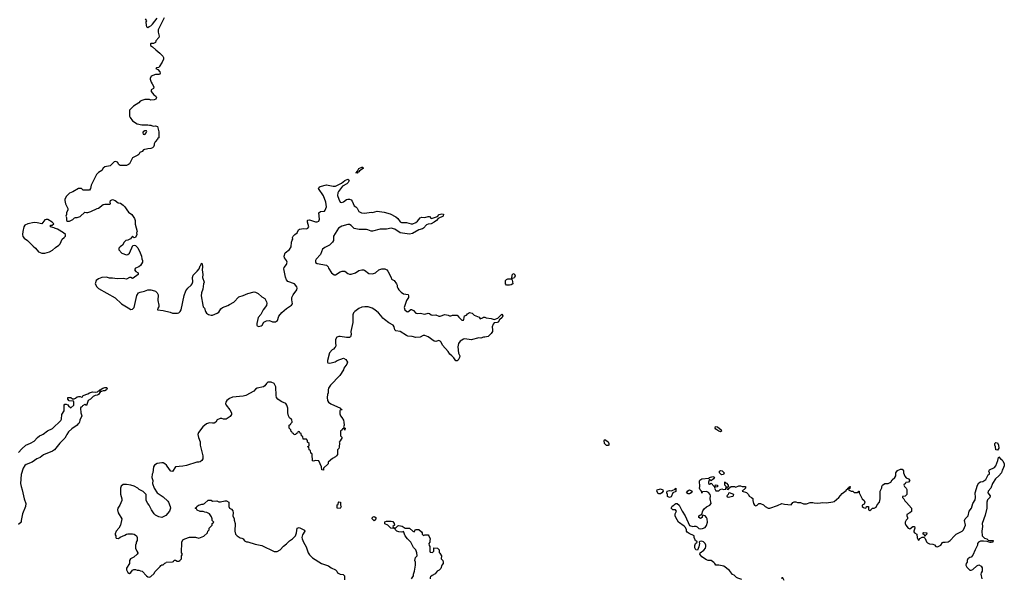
# Model space of a CAD drawing. Header units: inches. Extents: x 2473073 to 2657680, y 705365 to 849016.
# Tile 21 of 151: x 2554384 to 2567179, y 734618 to 741884. Entities that reach past the tile are written whole.
import ezdxf

# ---------------------------------------------------------------- set-up
doc = ezdxf.new("R2010")
doc.units = ezdxf.units.IN
doc.header["$MEASUREMENT"] = 0
for name, color, linetype in [('C5753', 7, 'Continuous'), ('C5754', 7, 'Continuous'), ('C5763', 7, 'Continuous')]:
    doc.layers.add(name, color=color, linetype=linetype)

msp = doc.modelspace()

# ---------------------------------------------------------------- linework, layer by layer
at = {"layer": 'C5753', "color": 5}
for points, elevation in [([(2555578, 740000), (2555559, 739981), (2555490, 739969), (2555468, 739952), (2555450, 739922), (2555410, 739897), (2555383, 739870), (2555314, 739730), (2555305, 739690), (2555290, 739666), (2555210, 739668), (2555187, 739687), (2555150, 739688), (2555074, 739646), (2555030, 739629), (2554991, 739590), (2554971, 739550), (2554971, 739530), (2554981, 739490), (2555011, 739429), (2555011, 739409), (2554992, 739370), (2554992, 739350), (2554985, 739330), (2554992, 739310), (2554993, 739273), (2555004, 739264), (2555030, 739262), (2555074, 739286), (2555095, 739305), (2555110, 739311), (2555130, 739311), (2555170, 739326), (2555230, 739382), (2555250, 739374), (2555270, 739374), (2555310, 739387), (2555390, 739426), (2555409, 739431), (2555470, 739479), (2555490, 739486), (2555556, 739484), (2555566, 739490), (2555558, 739510), (2555562, 739530), (2555590, 739547), (2555625, 739530), (2555662, 739502), (2555696, 739496), (2555730, 739472), (2555750, 739451), (2555775, 739410), (2555800, 739380), (2555841, 739350), (2555877, 739297), (2555886, 739270), (2555886, 739226), (2555911, 739130), (2555904, 739110), (2555907, 739090), (2555891, 739049), (2555870, 739046), (2555850, 739066), (2555825, 739035), (2555790, 739015), (2555762, 739010), (2555742, 738990), (2555722, 738950), (2555690, 738929), (2555671, 738910), (2555671, 738890), (2555710, 738845), (2555773, 738827), (2555790, 738831), (2555812, 738848), (2555855, 738945), (2555870, 738952), (2555890, 738946), (2555918, 738918), (2555951, 738850), (2555965, 738810), (2555970, 738774), (2555981, 738750), (2555981, 738730), (2555954, 738686), (2555931, 738669), (2555888, 738652), (2555874, 738630), (2555892, 738610), (2555922, 738590), (2555922, 738570), (2555860, 738520), (2555850, 738518), (2555830, 738529), (2555810, 738529), (2555770, 738509), (2555730, 738519), (2555650, 738514), (2555590, 738522), (2555550, 738522), (2555510, 738535), (2555450, 738529), (2555410, 738515), (2555378, 738490), (2555365, 738450), (2555385, 738410), (2555410, 738386), (2555626, 738266), (2555709, 738189), (2555794, 738134), (2555830, 738116), (2555850, 738119), (2555870, 738141), (2555905, 738295), (2555929, 738331), (2555950, 738341), (2556006, 738354), (2556051, 738371), (2556090, 738371), (2556137, 738357), (2556150, 738352), (2556171, 738331), (2556184, 738304), (2556178, 738230), (2556191, 738171), (2556191, 738150), (2556178, 738130), (2556174, 738110), (2556250, 738102), (2556338, 738078), (2556370, 738065), (2556434, 738066), (2556450, 738070), (2556470, 738087), (2556481, 738110), (2556522, 738298), (2556544, 738356), (2556569, 738391), (2556612, 738430), (2556627, 738450), (2556634, 738474), (2556629, 738531), (2556639, 738561), (2556690, 738611), (2556715, 738645), (2556730, 738682), (2556738, 738690), (2556742, 738710), (2556750, 738718), (2556756, 738710), (2556761, 738670), (2556757, 738630), (2556762, 738570), (2556759, 738530), (2556782, 738470), (2556771, 738449), (2556763, 738377), (2556746, 738330), (2556744, 738290), (2556763, 738170), (2556770, 738151), (2556785, 738130), (2556797, 738090), (2556810, 738067), (2556838, 738050), (2556870, 738039), (2556890, 738041), (2556950, 738067), (2556970, 738081), (2556998, 738122), (2557018, 738142), (2557090, 738165), (2557110, 738181), (2557168, 738210), (2557230, 738278), (2557290, 738296), (2557350, 738323), (2557430, 738343), (2557450, 738339), (2557483, 738323), (2557530, 738278), (2557570, 738256), (2557593, 738213), (2557596, 738196), (2557592, 738168), (2557547, 738110), (2557519, 738050), (2557485, 738010), (2557467, 737930), (2557466, 737910), (2557470, 737902), (2557490, 737891), (2557520, 737900), (2557533, 737910), (2557555, 737950), (2557590, 737968), (2557630, 737970), (2557670, 737956), (2557710, 737955), (2557734, 737970), (2557752, 738028), (2557790, 738075), (2557850, 738126), (2557915, 738170), (2557929, 738190), (2557919, 738239), (2557922, 738270), (2557937, 738303), (2557985, 738370), (2557989, 738390), (2557985, 738410), (2557955, 738450), (2557870, 738477), (2557850, 738501), (2557836, 738536), (2557816, 738644), (2557821, 738659), (2557850, 738698), (2557859, 738730), (2557853, 738750), (2557827, 738787), (2557821, 738810), (2557835, 738850), (2557890, 738896), (2557912, 738928), (2557916, 738990), (2557924, 739016), (2557934, 739030), (2557929, 739050), (2557938, 739070), (2557958, 739090), (2557989, 739111), (2558009, 739150), (2558022, 739158), (2558070, 739167), (2558110, 739164), (2558130, 739171), (2558143, 739190), (2558125, 739250), (2558124, 739270), (2558130, 739278), (2558150, 739279), (2558230, 739254), (2558250, 739254), (2558270, 739264), (2558278, 739290), (2558270, 739372), (2558293, 739387), (2558345, 739395), (2558355, 739405), (2558370, 739450), (2558364, 739510), (2558333, 739593), (2558269, 739690), (2558274, 739706), (2558287, 739713), (2558370, 739736), (2558458, 739718), (2558490, 739720), (2558564, 739756), (2558608, 739792), (2558650, 739810), (2558661, 739801), (2558665, 739790), (2558654, 739766), (2558633, 739747), (2558580, 739720), (2558526, 739650), (2558518, 739630), (2558516, 739596), (2558530, 739551), (2558550, 739511), (2558570, 739507), (2558590, 739515), (2558630, 739543), (2558650, 739551), (2558670, 739551), (2558690, 739541), (2558704, 739524), (2558730, 739462), (2558752, 739450), (2558770, 739432), (2558791, 739390), (2558826, 739370), (2558870, 739366), (2558950, 739379), (2558970, 739376), (2559030, 739394), (2559120, 739380), (2559198, 739358), (2559270, 739319), (2559297, 739297), (2559330, 739255), (2559346, 739246), (2559410, 739248), (2559473, 739227), (2559493, 739227), (2559533, 739247), (2559555, 739265), (2559590, 739305), (2559610, 739315), (2559650, 739311), (2559690, 739325), (2559704, 739324), (2559710, 739322), (2559730, 739298), (2559750, 739301), (2559814, 739326), (2559835, 739350), (2559870, 739359), (2559890, 739354), (2559885, 739330), (2559824, 739296), (2559799, 739270), (2559770, 739249), (2559730, 739229), (2559690, 739226), (2559670, 739217), (2559630, 739170), (2559618, 739162), (2559570, 739149), (2559490, 739103), (2559450, 739092), (2559330, 739110), (2559258, 739158), (2559210, 739170), (2559150, 739160), (2559070, 739161), (2558970, 739133), (2558950, 739133), (2558910, 739149), (2558890, 739153), (2558794, 739154), (2558750, 739162), (2558730, 739169), (2558690, 739209), (2558670, 739218), (2558650, 739218), (2558570, 739197), (2558528, 739170), (2558461, 739070), (2558461, 739010), (2558451, 738990), (2558411, 738950), (2558350, 738921), (2558321, 738899), (2558291, 738830), (2558236, 738770), (2558228, 738750), (2558230, 738726), (2558250, 738711), (2558371, 738691), (2558391, 738671), (2558398, 738650), (2558438, 738590), (2558470, 738566), (2558490, 738566), (2558550, 738606), (2558575, 738615), (2558610, 738611), (2558650, 738583), (2558670, 738575), (2558690, 738575), (2558749, 738591), (2558790, 738621), (2558830, 738631), (2558850, 738631), (2558865, 738625), (2558923, 738583), (2558970, 738578), (2559009, 738591), (2559049, 738631), (2559090, 738645), (2559130, 738642), (2559154, 738630), (2559170, 738614), (2559211, 738531), (2559214, 738510), (2559251, 738491), (2559282, 738450), (2559291, 738431), (2559291, 738410), (2559298, 738390), (2559310, 738372), (2559340, 738340), (2559370, 738318), (2559431, 738310), (2559438, 738290), (2559436, 738270), (2559411, 738230), (2559381, 738139), (2559387, 738110), (2559414, 738090), (2559430, 738086), (2559466, 738114), (2559475, 738115), (2559503, 738103), (2559530, 738066), (2559550, 738063), (2559590, 738067), (2559650, 738055), (2559690, 738066), (2559710, 738061), (2559730, 738045), (2559750, 738041), (2559790, 738046), (2559830, 738027), (2559850, 738027), (2559910, 738051), (2559950, 738042), (2559970, 738032), (2559987, 738033), (2560000, 738038)], 60), ([(2555797, 740000), (2555772, 739988), (2555688, 739988), (2555676, 739996), (2555674, 740000)], 60), ([(2560000, 737510), (2559973, 737533), (2559950, 737569), (2559878, 737650), (2559862, 737690), (2559850, 737702), (2559830, 737709), (2559790, 737699), (2559770, 737701), (2559690, 737759), (2559650, 737775), (2559626, 737774), (2559590, 737753), (2559530, 737749), (2559483, 737763), (2559430, 737769), (2559410, 737776), (2559330, 737830), (2559270, 737836), (2559258, 737850), (2559252, 737890), (2559238, 737910), (2559181, 737941), (2559124, 737984), (2559102, 738002), (2559077, 738037), (2559046, 738070), (2558998, 738110), (2558966, 738130), (2558913, 738147), (2558871, 738149), (2558830, 738145), (2558790, 738129), (2558738, 738090), (2558721, 738070), (2558715, 738045), (2558714, 737946), (2558686, 737830), (2558691, 737789), (2558682, 737758), (2558671, 737749), (2558631, 737749), (2558550, 737764), (2558530, 737763), (2558506, 737754), (2558490, 737726), (2558487, 737670), (2558491, 737649), (2558486, 737630), (2558481, 737619), (2558461, 737599), (2558445, 737590), (2558411, 737550), (2558383, 737450), (2558385, 737430), (2558390, 737422), (2558410, 737416), (2558430, 737419), (2558485, 737435), (2558510, 737451), (2558590, 737482), (2558624, 737464), (2558642, 737430), (2558635, 737405), (2558598, 737350), (2558591, 737330), (2558545, 737255), (2558425, 737130), (2558398, 737090), (2558391, 737070), (2558391, 737030), (2558385, 737010), (2558381, 736970), (2558385, 736930), (2558398, 736910), (2558428, 736888), (2558552, 736832), (2558558, 736818), (2558573, 736813), (2558570, 736808), (2558550, 736806), (2558544, 736796), (2558544, 736756), (2558552, 736730), (2558571, 736711), (2558590, 736674), (2558598, 736650), (2558602, 736610), (2558594, 736590), (2558598, 736578), (2558612, 736570), (2558610, 736546), (2558602, 736562), (2558590, 736566), (2558578, 736562), (2558573, 736547), (2558554, 736530), (2558554, 736470), (2558574, 736450), (2558550, 736406), (2558534, 736390), (2558538, 736378), (2558537, 736323), (2558530, 736306), (2558514, 736290), (2558514, 736230), (2558502, 736210), (2558490, 736198), (2558450, 736178), (2558394, 736130), (2558393, 736107), (2558334, 736050), (2558334, 736030), (2558330, 736026), (2558309, 736030), (2558307, 736067), (2558270, 736146), (2558230, 736149), (2558202, 736142), (2558187, 736147), (2558186, 736230), (2558182, 736242), (2558167, 736247), (2558162, 736282), (2558146, 736290), (2558142, 736322), (2558126, 736330), (2558142, 736338), (2558146, 736350), (2558146, 736370), (2558126, 736390), (2558126, 736410), (2558110, 736426), (2558067, 736427), (2558062, 736462), (2558046, 736470), (2558042, 736502), (2558027, 736507), (2558022, 736522), (2558010, 736526), (2557998, 736522), (2557993, 736507), (2557978, 736502), (2557973, 736487), (2557950, 736486), (2557942, 736502), (2557930, 736506), (2557922, 736522), (2557910, 736526), (2557906, 736550), (2557886, 736570), (2557886, 736610), (2557902, 736618), (2557906, 736630), (2557926, 736650), (2557922, 736682), (2557910, 736686), (2557890, 736706), (2557878, 736730), (2557869, 736770), (2557869, 736831), (2557857, 736870), (2557841, 736890), (2557790, 736912), (2557767, 736927), (2557739, 736950), (2557723, 736970), (2557715, 736995), (2557713, 737110), (2557690, 737152), (2557650, 737168), (2557610, 737170), (2557590, 737152), (2557570, 737123), (2557552, 737108), (2557471, 737089), (2557450, 737077), (2557428, 737052), (2557323, 736997), (2557290, 736987), (2557150, 736974), (2557110, 736958), (2557075, 736930), (2557062, 736910), (2557060, 736890), (2557068, 736868), (2557116, 736810), (2557138, 736770), (2557138, 736750), (2557117, 736723), (2557067, 736687), (2557033, 736687), (2557010, 736698), (2556990, 736698), (2556950, 736678), (2556932, 736650), (2556910, 736635), (2556890, 736634), (2556850, 736641), (2556810, 736629), (2556765, 736590), (2556707, 736513), (2556701, 736490), (2556707, 736450), (2556730, 736394), (2556731, 736350), (2556766, 736210), (2556765, 736170), (2556752, 736150), (2556730, 736135), (2556710, 736129), (2556687, 736127), (2556550, 736084), (2556505, 736075), (2556410, 736069), (2556370, 736009), (2556350, 736013), (2556330, 736033), (2556290, 736089), (2556270, 736109), (2556250, 736118), (2556230, 736121), (2556169, 736111), (2556136, 736090), (2556123, 736070), (2556115, 735990), (2556107, 735973), (2556101, 735930), (2556116, 735890), (2556111, 735850), (2556131, 735790), (2556171, 735730), (2556250, 735676), (2556310, 735622), (2556318, 735610), (2556338, 735550), (2556342, 735530), (2556331, 735490), (2556284, 735436), (2556230, 735409), (2556190, 735418), (2556150, 735438), (2556130, 735458), (2556095, 735510), (2556068, 735570), (2556048, 735590), (2556028, 735628), (2556027, 735707), (2555990, 735748), (2555935, 735775), (2555918, 735790), (2555870, 735818), (2555828, 735828), (2555770, 735838), (2555730, 735838), (2555704, 735816), (2555696, 735790), (2555692, 735712), (2555711, 735651), (2555711, 735630), (2555686, 735570), (2555658, 735530), (2555656, 735510), (2555665, 735470), (2555711, 735390), (2555692, 735310), (2555672, 735270), (2555638, 735230), (2555625, 735195), (2555625, 735185), (2555634, 735170), (2555634, 735150), (2555638, 735138), (2555670, 735134), (2555688, 735152), (2555750, 735178), (2555770, 735191), (2555790, 735198), (2555850, 735198), (2555871, 735191), (2555902, 735170), (2555912, 735148), (2555911, 735110), (2555898, 735090), (2555898, 735070), (2555891, 735050), (2555891, 735010), (2555905, 734970), (2555918, 734950), (2555917, 734943), (2555912, 734930), (2555867, 734893), (2555822, 734870), (2555812, 734850), (2555812, 734810), (2555771, 734750), (2555771, 734730), (2555790, 734692), (2555810, 734682), (2555828, 734692), (2555850, 734722), (2555868, 734732), (2555890, 734732), (2555910, 734722), (2555930, 734722), (2555953, 734713), (2555974, 734710), (2556032, 734650), (2556050, 734638), (2556070, 734632), (2556090, 734642), (2556130, 734682), (2556138, 734702), (2556208, 734770), (2556216, 734784), (2556230, 734792), (2556250, 734794), (2556270, 734814), (2556282, 734818), (2556286, 734830), (2556370, 734834), (2556382, 734838), (2556390, 734854), (2556410, 734854), (2556430, 734842), (2556450, 734842), (2556466, 734850), (2556486, 734870), (2556486, 734910), (2556498, 734930), (2556488, 734950), (2556489, 735090), (2556503, 735117), (2556529, 735131), (2556590, 735151), (2556670, 735151), (2556710, 735138), (2556776, 735164), (2556826, 735210), (2556828, 735232), (2556846, 735250), (2556846, 735270), (2556886, 735310), (2556886, 735330), (2556906, 735350), (2556886, 735370), (2556886, 735390), (2556876, 735416), (2556850, 735458), (2556816, 735476), (2556790, 735478), (2556770, 735488), (2556728, 735488), (2556690, 735506), (2556682, 735522), (2556666, 735530), (2556682, 735538), (2556686, 735550), (2556706, 735570), (2556727, 735573), (2556750, 735582), (2556770, 735582), (2556786, 735590), (2556833, 735633), (2556870, 735634), (2556890, 735622), (2556944, 735624), (2556970, 735614), (2556994, 735614), (2557050, 735627), (2557070, 735626), (2557102, 735610), (2557102, 735550), (2557112, 735532), (2557137, 735517), (2557155, 735495), (2557158, 735470), (2557152, 735430), (2557171, 735391), (2557172, 735372), (2557185, 735330), (2557178, 735230), (2557190, 735194), (2557212, 735170), (2557250, 735145), (2557270, 735142), (2557290, 735132), (2557306, 735106), (2557330, 735092), (2557350, 735091), (2557443, 735063), (2557530, 735046), (2557690, 734966), (2557730, 734966), (2557768, 734990), (2557810, 735038), (2557852, 735068), (2557890, 735106), (2557929, 735130), (2557968, 735170), (2557982, 735210), (2557989, 735271), (2558017, 735277), (2558084, 735244), (2558091, 735230), (2558057, 735183), (2558051, 735150), (2558055, 735130), (2558071, 735090), (2558106, 735026), (2558131, 734950), (2558150, 734925), (2558190, 734886), (2558305, 734810), (2558399, 734779), (2558433, 734753), (2558490, 734726), (2558506, 734710), (2558516, 734690), (2558530, 734679), (2558550, 734671), (2558587, 734667), (2558606, 734650), (2558604, 734596)], 60), ([(2554370, 736253), (2554410, 736301), (2554464, 736350), (2554524, 736376), (2554570, 736403), (2554615, 736450), (2554642, 736470), (2554670, 736486), (2554690, 736491), (2554745, 736535), (2554812, 736568), (2554918, 736670), (2554927, 736690), (2554933, 736747), (2554962, 736798), (2554962, 736870), (2554970, 736882), (2554990, 736882), (2555010, 736874), (2555020, 736860), (2555050, 736834), (2555086, 736870), (2555086, 736910), (2555082, 736922), (2555027, 736927), (2555009, 736949), (2555010, 736971), (2555050, 736971), (2555070, 736954), (2555090, 736954), (2555110, 736962), (2555130, 736978), (2555150, 736982), (2555170, 736982), (2555190, 736974), (2555202, 736978), (2555210, 736994), (2555270, 737018), (2555290, 737031), (2555330, 737045), (2555370, 737041), (2555395, 737045), (2555410, 737058), (2555422, 737058), (2555428, 737070), (2555466, 737090), (2555490, 737098), (2555510, 737098), (2555522, 737090), (2555514, 737070), (2555490, 737058), (2555470, 737058), (2555448, 737048), (2555432, 737048), (2555410, 737008), (2555390, 736998), (2555365, 736995), (2555337, 736983), (2555302, 736950), (2555272, 736930), (2555253, 736867), (2555230, 736878), (2555200, 736860), (2555190, 736846), (2555178, 736842), (2555174, 736830), (2555178, 736770), (2555191, 736730), (2555165, 736675), (2555162, 736650), (2555152, 736630), (2555138, 736622), (2555130, 736609), (2555060, 736560), (2555018, 736522), (2554995, 736490), (2554990, 736470), (2554970, 736439), (2554904, 736376), (2554837, 736290), (2554811, 736270), (2554695, 736225), (2554650, 736190), (2554607, 736173), (2554547, 736130), (2554470, 736099), (2554450, 736084), (2554428, 736050), (2554405, 735970), (2554394, 735850), (2554402, 735810), (2554418, 735770), (2554442, 735650), (2554464, 735590), (2554460, 735550), (2554422, 735458), (2554402, 735370), (2554402, 735350), (2554370, 735319)], 40), ([(2559475, 734610), (2559502, 734650), (2559502, 734670), (2559515, 734710), (2559528, 734790), (2559528, 734830), (2559518, 734850), (2559529, 734890), (2559549, 734910), (2559545, 734950), (2559533, 734990), (2559500, 735020), (2559466, 735086), (2559422, 735130), (2559395, 735170), (2559370, 735226), (2559350, 735218), (2559310, 735222), (2559286, 735230), (2559266, 735250), (2559262, 735262), (2559247, 735267), (2559209, 735269), (2559168, 735308), (2559130, 735326), (2559127, 735353), (2559150, 735362), (2559210, 735362), (2559235, 735355), (2559252, 735332), (2559254, 735310), (2559234, 735290), (2559238, 735278), (2559250, 735274), (2559270, 735274), (2559298, 735302), (2559310, 735305), (2559354, 735294), (2559392, 735272), (2559450, 735271), (2559494, 735230), (2559510, 735222), (2559528, 735252), (2559570, 735252), (2559604, 735224), (2559614, 735210), (2559614, 735190), (2559630, 735174), (2559650, 735182), (2559690, 735182), (2559702, 735170), (2559718, 735130), (2559712, 735110), (2559712, 735088), (2559702, 735070), (2559704, 735044), (2559714, 735030), (2559714, 734970), (2559718, 734958), (2559750, 734954), (2559766, 734970), (2559767, 735013), (2559814, 735010), (2559834, 734990), (2559833, 734953), (2559844, 734944), (2559865, 734910), (2559862, 734870), (2559882, 734850), (2559885, 734830), (2559885, 734810), (2559871, 734790), (2559855, 734745), (2559837, 734723), (2559810, 734709), (2559782, 734678), (2559744, 734656), (2559723, 734637), (2559718, 734630), (2559718, 734610)], 60)]:
    msp.add_lwpolyline(points, dxfattribs=dict(at, elevation=elevation))
at = {"layer": 'C5753', "color": 5, "elevation": 60}
for points in [[(2558770, 739887), (2558750, 739890), (2558763, 739897), (2558765, 739910), (2558778, 739922), (2558793, 739950), (2558830, 739965), (2558844, 739964), (2558847, 739950), (2558800, 739920), (2558790, 739906), (2558778, 739902)], [(2554730, 739286), (2554710, 739279), (2554670, 739230), (2554610, 739243), (2554570, 739244), (2554490, 739229), (2554450, 739213), (2554439, 739190), (2554423, 739130), (2554419, 739090), (2554425, 739065), (2554443, 739043), (2554487, 739010), (2554557, 738937), (2554591, 738910), (2554630, 738865), (2554670, 738846), (2554710, 738845), (2554770, 738865), (2554810, 738885), (2554850, 738921), (2554894, 738950), (2554909, 738970), (2554935, 739030), (2554962, 739050), (2554979, 739070), (2554979, 739090), (2554952, 739112), (2554877, 739157), (2554838, 739170), (2554830, 739178), (2554786, 739190), (2554786, 739210), (2554808, 739212), (2554826, 739230), (2554808, 739250), (2554750, 739285)], [(2558550, 735528), (2558508, 735530), (2558508, 735572), (2558522, 735578), (2558526, 735610), (2558530, 735614), (2558554, 735610), (2558554, 735570), (2558562, 735550)], [(2558990, 735366), (2558966, 735390), (2558970, 735414), (2558990, 735422), (2559014, 735410), (2559014, 735390)]]:
    msp.add_lwpolyline(points, close=True, dxfattribs=at)
at = {"layer": 'C5754', "color": 5, "elevation": 60}
for points in [[(2556263, 741910), (2556184, 741750), (2556182, 741722), (2556198, 741670), (2556192, 741650), (2556154, 741610), (2556150, 741586), (2556124, 741576), (2556090, 741575), (2556085, 741570), (2556085, 741550), (2556111, 741531), (2556151, 741490), (2556206, 741450), (2556245, 741410), (2556252, 741390), (2556252, 741370), (2556235, 741330), (2556198, 741270), (2556190, 741262), (2556162, 741258), (2556154, 741250), (2556177, 741237), (2556205, 741205), (2556211, 741189), (2556205, 741175), (2556191, 741169), (2556150, 741169), (2556094, 741150), (2556080, 741120), (2556078, 741110), (2556091, 741070), (2556106, 741050), (2556125, 741010), (2556122, 740990), (2556094, 740970), (2556092, 740950), (2556127, 740907), (2556152, 740890), (2556162, 740870), (2556152, 740850), (2556130, 740842), (2556090, 740839), (2556070, 740844), (2556010, 740844), (2555983, 740837), (2555950, 740822), (2555930, 740802), (2555862, 740758), (2555812, 740708), (2555811, 740630), (2555818, 740610), (2555851, 740570), (2555910, 740531), (2555970, 740518), (2556050, 740518), (2556070, 740511), (2556090, 740511), (2556120, 740500), (2556150, 740502), (2556173, 740493), (2556193, 740427), (2556193, 740353), (2556190, 740346), (2556178, 740342), (2556174, 740330), (2556144, 740296), (2556132, 740270), (2556132, 740250), (2556122, 740230), (2556110, 740218), (2556090, 740208), (2556050, 740206), (2556030, 740198), (2556004, 740196), (2555994, 740190), (2555974, 740170), (2555945, 740155), (2555932, 740130), (2555920, 740120), (2555850, 740089), (2555813, 740007), (2555797, 740000)], [(2556013, 741893), (2556032, 741870), (2556025, 741855), (2556026, 741810), (2556032, 741792), (2556050, 741782), (2556065, 741795), (2556090, 741805), (2556110, 741824), (2556170, 741903)], [(2555674, 740000), (2555655, 740030), (2555630, 740039), (2555610, 740033), (2555578, 740000)]]:
    msp.add_lwpolyline(points, dxfattribs=at)
msp.add_lwpolyline([(2556030, 740438), (2556010, 740438), (2555990, 740426), (2555986, 740410), (2555990, 740394), (2556010, 740392), (2556028, 740410), (2556038, 740430)], close=True, dxfattribs=at)
at = {"layer": 'C5763', "color": 5, "elevation": 60}
for points in [[(2560790, 738518), (2560780, 738520), (2560778, 738530), (2560786, 738574), (2560810, 738582), (2560823, 738550), (2560816, 738530), (2560810, 738525)], [(2560709, 738429), (2560699, 738450), (2560699, 738490), (2560710, 738505), (2560727, 738513), (2560768, 738512), (2560778, 738518), (2560774, 738510), (2560782, 738502), (2560791, 738449), (2560770, 738433), (2560750, 738429)], [(2563490, 736524), (2563470, 736530), (2563430, 736559), (2563423, 736570), (2563428, 736592), (2563450, 736590), (2563499, 736550), (2563505, 736530)], [(2562030, 736344), (2562010, 736345), (2561985, 736370), (2561978, 736410), (2561982, 736418), (2561990, 736422), (2562031, 736391), (2562041, 736370), (2562042, 736350)], [(2567090, 736284), (2567070, 736288), (2567064, 736330), (2567056, 736350), (2567057, 736370), (2567070, 736386), (2567090, 736381), (2567104, 736350), (2567110, 736310)], [(2563510, 735962), (2563498, 735970), (2563478, 735990), (2563478, 736010), (2563490, 736018), (2563514, 736014), (2563538, 735990), (2563530, 735968)], [(2562690, 735715), (2562681, 735721), (2562662, 735750), (2562669, 735770), (2562710, 735783), (2562742, 735770), (2562746, 735750), (2562730, 735728), (2562710, 735715)], [(2562830, 735668), (2562804, 735684), (2562802, 735710), (2562794, 735730), (2562798, 735750), (2562830, 735761), (2562850, 735756), (2562862, 735758), (2562902, 735778), (2562910, 735792), (2562911, 735749), (2562871, 735729), (2562850, 735678)], [(2563070, 735716), (2563049, 735730), (2563065, 735755), (2563090, 735767), (2563121, 735750), (2563110, 735729), (2563090, 735718)], [(2563610, 735728), (2563594, 735726), (2563592, 735708), (2563574, 735690), (2563578, 735678), (2563590, 735674), (2563650, 735686), (2563658, 735690), (2563666, 735710)], [(2566146, 735166), (2566142, 735182), (2566126, 735190), (2566126, 735210), (2566130, 735214), (2566171, 735210), (2566170, 735186), (2566158, 735182), (2566150, 735166)]]:
    msp.add_lwpolyline(points, close=True, dxfattribs=at)
for points in [[(2560000, 738038), (2560010, 738042), (2560070, 738042), (2560090, 738014), (2560130, 737974), (2560150, 737974), (2560156, 737984), (2560158, 738010), (2560166, 738030), (2560190, 738042), (2560203, 738057), (2560230, 738074), (2560265, 738065), (2560290, 738042), (2560353, 738013), (2560370, 737994), (2560396, 738004), (2560410, 738014), (2560430, 738014), (2560445, 738005), (2560510, 737997), (2560550, 737986), (2560598, 738002), (2560630, 738038), (2560650, 738052), (2560662, 738030), (2560652, 738010), (2560621, 737979), (2560601, 737950), (2560590, 737945), (2560550, 737940), (2560535, 737925), (2560523, 737890), (2560530, 737850), (2560529, 737830), (2560510, 737800), (2560470, 737765), (2560430, 737755), (2560410, 737755), (2560377, 737743), (2560350, 737744), (2560250, 737719), (2560170, 737733), (2560150, 737729), (2560110, 737704), (2560088, 737672), (2560079, 737630), (2560088, 737548), (2560103, 737510), (2560099, 737490), (2560084, 737456), (2560070, 737448), (2560052, 737448), (2560027, 737487), (2560000, 737510)], [(2563770, 734602), (2563718, 734618), (2563698, 734630), (2563670, 734658), (2563649, 734669), (2563610, 734719), (2563534, 734774), (2563470, 734788), (2563430, 734788), (2563418, 734810), (2563404, 734824), (2563370, 734848), (2563330, 734849), (2563310, 734859), (2563250, 734899), (2563222, 734930), (2563226, 734950), (2563274, 734986), (2563294, 735010), (2563301, 735030), (2563301, 735050), (2563293, 735070), (2563270, 735093), (2563250, 735099), (2563222, 735098), (2563214, 735090), (2563218, 735070), (2563210, 735026), (2563190, 734986), (2563170, 734988), (2563156, 735016), (2563156, 735044), (2563168, 735072), (2563186, 735090), (2563182, 735102), (2563167, 735107), (2563160, 735120), (2563149, 735149), (2563148, 735170), (2563082, 735202), (2563059, 735219), (2563049, 735230), (2563049, 735250), (2563037, 735277), (2563017, 735297), (2562944, 735350), (2562909, 735410), (2562902, 735430), (2562903, 735457), (2562918, 735490), (2562916, 735496), (2562907, 735507), (2562870, 735508), (2562848, 735530), (2562863, 735557), (2562886, 735570), (2562896, 735584), (2562910, 735592), (2562930, 735592), (2562952, 735570), (2562991, 735490), (2563034, 735430), (2563090, 735305), (2563130, 735291), (2563150, 735297), (2563170, 735296), (2563188, 735288), (2563210, 735267), (2563230, 735263), (2563255, 735265), (2563290, 735279), (2563310, 735305), (2563320, 735350), (2563318, 735390), (2563310, 735409), (2563290, 735429), (2563262, 735438), (2563252, 735428), (2563251, 735409), (2563230, 735395), (2563209, 735410), (2563209, 735430), (2563230, 735442), (2563238, 735442), (2563249, 735451), (2563263, 735497), (2563278, 735522), (2563310, 735546), (2563352, 735568), (2563369, 735590), (2563358, 735650), (2563362, 735690), (2563357, 735710), (2563336, 735736), (2563310, 735749), (2563258, 735742), (2563247, 735727), (2563246, 735750), (2563226, 735770), (2563218, 735790), (2563222, 735810), (2563220, 735880), (2563224, 735896), (2563250, 735912), (2563338, 735922), (2563346, 735930), (2563390, 735942), (2563412, 735932), (2563402, 735910), (2563370, 735886), (2563350, 735906), (2563334, 735870), (2563334, 735850), (2563350, 735842), (2563370, 735854), (2563410, 735814), (2563422, 735818), (2563428, 735832), (2563451, 735831), (2563453, 735807), (2563418, 735802), (2563414, 735790), (2563430, 735754), (2563470, 735754), (2563487, 735773), (2563510, 735782), (2563530, 735774), (2563562, 735778), (2563566, 735810), (2563548, 735830), (2563546, 735870), (2563550, 735874), (2563558, 735858), (2563570, 735854), (2563592, 735830), (2563594, 735806), (2563578, 735802), (2563574, 735790), (2563578, 735778), (2563590, 735774), (2563606, 735794), (2563629, 735811), (2563672, 735812), (2563690, 735802), (2563730, 735822), (2563750, 735822), (2563772, 735812), (2563810, 735812), (2563814, 735810), (2563814, 735790), (2563774, 735750), (2563830, 735734), (2563854, 735710), (2563865, 735685), (2563894, 735670), (2563910, 735654), (2563911, 735630), (2563922, 735590), (2563934, 735570), (2563950, 735562), (2563966, 735570), (2563988, 735592), (2564010, 735592), (2564050, 735572), (2564071, 735551), (2564110, 735532), (2564130, 735531), (2564230, 735565), (2564290, 735592), (2564322, 735582), (2564410, 735574), (2564430, 735602), (2564450, 735612), (2564470, 735612), (2564490, 735602), (2564530, 735602), (2564570, 735585), (2564610, 735585), (2564655, 735605), (2564690, 735606), (2564710, 735599), (2564750, 735596), (2564790, 735598), (2564815, 735605), (2564870, 735601), (2564950, 735611), (2564970, 735619), (2564998, 735642), (2565030, 735671), (2565070, 735719), (2565122, 735758), (2565130, 735774), (2565142, 735778), (2565146, 735790), (2565162, 735798), (2565166, 735810), (2565174, 735814), (2565172, 735788), (2565158, 735782), (2565154, 735770), (2565164, 735764), (2565190, 735752), (2565212, 735752), (2565230, 735734), (2565270, 735734), (2565282, 735738), (2565290, 735752), (2565294, 735750), (2565294, 735730), (2565330, 735652), (2565358, 735630), (2565365, 735610), (2565358, 735582), (2565334, 735570), (2565332, 735550), (2565350, 735538), (2565370, 735532), (2565386, 735534), (2565390, 735554), (2565410, 735554), (2565414, 735550), (2565414, 735510), (2565430, 735502), (2565446, 735510), (2565468, 735532), (2565490, 735532), (2565515, 735545), (2565525, 735575), (2565558, 735610), (2565568, 735650), (2565568, 735750), (2565587, 735793), (2565588, 735810), (2565598, 735830), (2565626, 735850), (2565670, 735852), (2565706, 735870), (2565723, 735897), (2565758, 735930), (2565768, 735950), (2565769, 735990), (2565790, 736022), (2565830, 736036), (2565850, 736036), (2565862, 736030), (2565870, 736014), (2565871, 735990), (2565886, 735946), (2565905, 735925), (2565932, 735910), (2565952, 735890), (2565933, 735867), (2565898, 735862), (2565890, 735846), (2565878, 735842), (2565874, 735830), (2565882, 735810), (2565902, 735790), (2565911, 735771), (2565911, 735709), (2565890, 735686), (2565858, 735682), (2565854, 735670), (2565873, 735653), (2565885, 735625), (2565910, 735605), (2565971, 735529), (2565971, 735489), (2565951, 735469), (2565913, 735447), (2565912, 735430), (2565922, 735410), (2565922, 735390), (2565905, 735375), (2565892, 735350), (2565891, 735330), (2565898, 735310), (2565928, 735268), (2565950, 735262), (2565989, 735291), (2566014, 735290), (2566018, 735270), (2566002, 735230), (2566004, 735224), (2566014, 735210), (2566042, 735190), (2566046, 735146), (2566058, 735118), (2566070, 735114), (2566083, 735137), (2566110, 735154), (2566134, 735154), (2566150, 735134), (2566170, 735092), (2566181, 735081), (2566207, 735067), (2566250, 735062), (2566270, 735052), (2566290, 735031), (2566310, 735027), (2566354, 735050), (2566375, 735085), (2566386, 735090), (2566410, 735087), (2566450, 735091), (2566474, 735110), (2566530, 735170), (2566555, 735190), (2566630, 735231), (2566651, 735249), (2566675, 735310), (2566662, 735370), (2566669, 735390), (2566709, 735431), (2566724, 735490), (2566754, 735530), (2566770, 735590), (2566802, 735638), (2566805, 735670), (2566799, 735730), (2566829, 735831), (2566850, 735861), (2566870, 735871), (2566901, 735879), (2566937, 735903), (2566970, 735962), (2566987, 735973), (2566988, 735990), (2566978, 736010), (2566986, 736030), (2567050, 736058), (2567070, 736082), (2567095, 736150), (2567102, 736190), (2567110, 736198), (2567131, 736170), (2567150, 736157), (2567162, 736142), (2567177, 736110), (2567179, 736081), (2567162, 736038), (2567150, 736026), (2567141, 735990), (2567108, 735950), (2567063, 735910), (2567027, 735850), (2567004, 735790), (2566971, 735750), (2566967, 735730), (2566996, 735690), (2566991, 735670), (2566962, 735638), (2566951, 735610), (2566951, 735530), (2566930, 735438), (2566890, 735330), (2566894, 735290), (2566888, 735230), (2566891, 735170), (2566922, 735142), (2566950, 735131), (2566970, 735116), (2566991, 735111), (2567034, 735110), (2567032, 735090), (2567010, 735082), (2566997, 735083), (2566955, 735095), (2566910, 735101), (2566870, 735100), (2566843, 735090), (2566831, 735070), (2566831, 735050), (2566824, 735030), (2566799, 734990), (2566770, 734918), (2566750, 734895), (2566731, 734889), (2566705, 734870), (2566698, 734850), (2566698, 734830), (2566685, 734810), (2566681, 734790), (2566690, 734762), (2566730, 734722), (2566750, 734722), (2566770, 734732), (2566820, 734780), (2566850, 734791), (2566877, 734777), (2566890, 734754), (2566891, 734710), (2566878, 734690), (2566872, 734670), (2566885, 734610)], [(2564318, 734590), (2564302, 734622), (2564290, 734626), (2564282, 734610)]]:
    msp.add_lwpolyline(points, dxfattribs=at)

doc.saveas('drawing.dxf')
